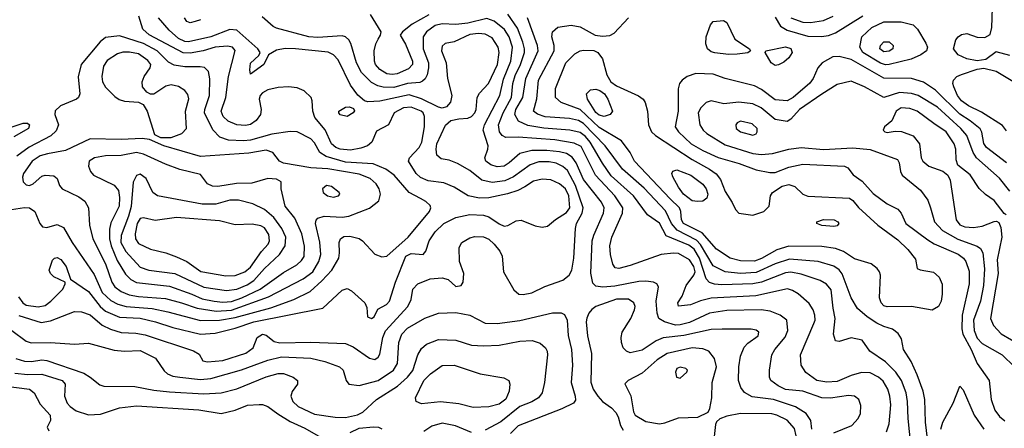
# Model space of a CAD drawing. Extents: x 1173029 to 1307123, y 522559 to 678521.
# Tile 15 of 256: x 1189467 to 1195173, y 544789 to 547154. Entities that reach past the tile are written whole.
import ezdxf

# ---------------------------------------------------------------- set-up
doc = ezdxf.new("R2010")
doc.units = 0

msp = doc.modelspace()

# ---------------------------------------------------------------- linework, layer by layer
at = {"layer": '0CON10XD'}
for points in [[(1189459.7, 545549.7), (1189484.6, 545515), (1189505, 545501.9), (1189575, 545493), (1189615, 545500.8), (1189647.9, 545525), (1189716.7, 545595), (1189731.2, 545625), (1189730, 545635), (1189665, 545666.4), (1189646.5, 545685), (1189638.2, 545705), (1189658, 545762), (1189668.8, 545775), (1189685, 545778.6), (1189705, 545765.6), (1189737.1, 545725), (1189762, 545652), (1189865, 545581.6), (1189933.6, 545493.6), (1189965, 545466.8), (1190045, 545433.4), (1190165, 545426.1), (1190255, 545404.8), (1190355, 545373), (1190515, 545333.5), (1190600.8, 545339.2), (1190715, 545368), (1190824.3, 545405.7), (1191224.5, 545485.5), (1191335, 545588.6), (1191365, 545598.6), (1191390, 545585), (1191466.7, 545515), (1191479.3, 545489.3), (1191483.3, 545435), (1191505, 545424.2), (1191522, 545435), (1191541.9, 545478.1), (1191592, 545505), (1191610.6, 545525), (1191645.5, 545635.5), (1191704.9, 545785.1), (1191735, 545800.5), (1191805.4, 545794.6), (1191820.5, 545815), (1191840, 545875), (1191875, 545926.8), (1191925, 545973.9), (1191995, 546010), (1192075, 546025.9), (1192155, 546023.6), (1192185, 546014.1), (1192245, 545972), (1192275, 545958.9), (1192295, 545962.3), (1192345, 545990.4), (1192374, 545994), (1192455, 545961.9), (1192495, 545953.1), (1192525, 545960), (1192571.8, 545998.2), (1192635, 546037.9), (1192654.4, 546065.6), (1192649.1, 546135), (1192630.8, 546175), (1192594.5, 546205), (1192545, 546227.8), (1192495, 546231.6), (1192445, 546219.1), (1192395, 546187.6), (1192354, 546166), (1192294.1, 546145.9), (1192185, 546124), (1192132, 546122), (1192065.3, 546135.3), (1191984.7, 546184.7), (1191925, 546209.2), (1191835, 546222.4), (1191790.3, 546240.3), (1191764.7, 546265), (1191719.6, 546335), (1191726.7, 546355), (1191781.2, 546415), (1191796.8, 546445), (1191813.5, 546535), (1191812.4, 546595), (1191804.7, 546615), (1191792.9, 546625), (1191735, 546647.8), (1191691.1, 546645), (1191637.1, 546615), (1191604.4, 546545.6), (1191535, 546510), (1191508.6, 546445), (1191482.5, 546425), (1191445, 546410.8), (1191385, 546399.8), (1191325.2, 546405.2), (1191300, 546415), (1191273.4, 546435), (1191237.6, 546517.6), (1191178.3, 546588.3), (1191165.3, 546625), (1191162.7, 546685), (1191155.6, 546705), (1191115, 546742.5), (1191075, 546760), (1191025, 546765.3), (1190965, 546761.9), (1190905, 546747.8), (1190875, 546731.6), (1190860.6, 546715), (1190854.2, 546695), (1190866.4, 546635), (1190862.5, 546605), (1190838.2, 546571.8), (1190805, 546546.9), (1190775, 546541.2), (1190725.2, 546545.2), (1190675, 546567.6), (1190646.9, 546595), (1190635.3, 546625), (1190661.9, 546705), (1190677.1, 546825), (1190715, 546976), (1190700.6, 546995), (1190672.1, 547002.1), (1190600, 546995), (1190530, 546975), (1190455, 546960), (1190415, 546963), (1190216.8, 547066.8), (1190180.5, 547100.5), (1190156.8, 547175)], [(1194185, 544762.4), (1194288.5, 544805), (1194326.2, 544845), (1194340.4, 544875), (1194342, 544922), (1194329.4, 544955), (1194303.8, 544975), (1194269.1, 544979.1), (1194166.3, 544963.7), (1194115, 544965.3), (1194005, 545003.9), (1193905, 545014.4), (1193861.8, 545035), (1193820.6, 545065), (1193813.1, 545085), (1193813.1, 545125), (1193825.4, 545215), (1193843.1, 545245), (1193903.6, 545316.4), (1193918.9, 545355), (1193912.9, 545415), (1193874, 545444), (1193816.9, 545466.9), (1193764.3, 545474.3), (1193565, 545471.2), (1193465, 545454.8), (1193348.3, 545401.7), (1193295, 545387.3), (1193266.9, 545386.9), (1193204.4, 545405), (1193171.8, 545425), (1193160.4, 545455), (1193155.2, 545524.7), (1193168.5, 545608.5), (1193160, 545625), (1193140, 545635), (1193095, 545641.6), (1193055, 545639.2), (1192915, 545612.9), (1192846.4, 545606.4), (1192805, 545612.9), (1192788.8, 545628.8), (1192776.4, 545686.4), (1192784.8, 545875), (1192793.3, 545906.7), (1192850, 546035), (1192854.2, 546065), (1192838.1, 546098.1), (1192735, 546230.3), (1192691.9, 546325), (1192667.8, 546357.8), (1192635, 546379.7), (1192595, 546390.3), (1192522, 546398), (1192435, 546397.4), (1192365, 546380.6), (1192303.7, 546326.3), (1192275, 546306.8), (1192235, 546302.5), (1192197.1, 546315), (1192167.8, 546335), (1192161.8, 546355), (1192180.8, 546405), (1192181.3, 546425), (1192153.2, 546515), (1192161, 546545), (1192248.9, 546715), (1192270.4, 546809.6), (1192312.7, 546915), (1192322.1, 546995), (1192303, 547055), (1192277.5, 547097.5), (1192216.5, 547146.6), (1192175, 547161), (1192065, 547133.7), (1191995, 547125.9), (1191915, 547130.5), (1191875, 547121), (1191824.1, 547085), (1191804.7, 547055), (1191806.1, 546985), (1191836.1, 546905), (1191837.1, 546875), (1191827.9, 546835), (1191817.2, 546812.8), (1191801.7, 546798.3), (1191785, 546791.6), (1191715, 546784.8), (1191635, 546762.3), (1191573.6, 546763.6), (1191541.6, 546771.6), (1191505, 546790.5), (1191448.8, 546848.8), (1191419.1, 546905), (1191386.2, 547016.2), (1191375, 547037.3), (1191355, 547056.2), (1191335, 547060.4), (1191195, 547050.7), (1191142.5, 547055), (1190955, 547105.8), (1190935.7, 547115.7), (1190871.4, 547171.4)], [(1191837.2, 547182.8), (1191742.3, 547127.7), (1191685.6, 547084.4), (1191672, 547065), (1191703.3, 547013.3), (1191742.8, 546915), (1191742.5, 546895), (1191720.4, 546869.6), (1191655, 546841.6), (1191625, 546836.3), (1191595, 546841.9), (1191555, 546866.1), (1191529.6, 546895), (1191522.7, 546915), (1191521.2, 546975), (1191531.1, 547015), (1191545, 547041.2), (1191558.8, 547065), (1191561.2, 547085), (1191499.2, 547185)], [(1194490.5, 544769.5), (1194504.7, 544815.3), (1194514.7, 544925), (1194510.2, 544975), (1194498.1, 545015), (1194471.8, 545061.8), (1194444.5, 545085), (1194395, 545110.6), (1194345, 545112.5), (1194284.8, 545095.2), (1194205, 545059.5), (1194145, 545055.7), (1194086.4, 545066.4), (1194022.8, 545112.8), (1193995.4, 545155), (1193990.9, 545215), (1194070, 545395), (1194076.1, 545416.1), (1194074.6, 545445), (1194064.5, 545475), (1194041.1, 545511.1), (1193977.6, 545567.6), (1193945, 545587.3), (1193915.9, 545595.9), (1193733.8, 545556.2), (1193475, 545542), (1193412.5, 545527.5), (1193354.5, 545504.5), (1193285.8, 545495.8), (1193281.9, 545515), (1193306, 545554), (1193328.6, 545615), (1193373.2, 545675), (1193380.5, 545695), (1193374.1, 545725), (1193348.8, 545765), (1193285, 545801.7), (1193256.1, 545803.9), (1193184.8, 545795.2), (1193005, 545730.7), (1192940, 545715), (1192918.3, 545718.3), (1192905, 545738.8), (1192890.7, 545795), (1192887.2, 545845), (1192898.7, 545895), (1192960.6, 546035), (1192963.2, 546065), (1192916.3, 546135), (1192804.3, 546255), (1192720, 546420), (1192679.8, 546439.8), (1192568.2, 546458.2), (1192356.5, 546473.5), (1192285, 546472.6), (1192263.5, 546483.5), (1192246.8, 546505), (1192241.7, 546545), (1192269, 546615), (1192316.4, 546703.6), (1192325.2, 546785), (1192338.9, 546831.1), (1192370.2, 546895), (1192391.9, 546965), (1192393.3, 546985), (1192383.4, 547025), (1192352, 547105), (1192295, 547187.3)], [(1193935, 547165.3), (1194005, 547139.6), (1194049, 547139), (1194125, 547148.9), (1194180.6, 547175)], [(1194112.9, 547057.1), (1194155, 547063.1), (1194195, 547078), (1194353.7, 547176.3)], [(1195015, 546915.4), (1194955, 546927.2), (1194905, 546950.8), (1194879.2, 546985), (1194892.5, 547037.5), (1194904.8, 547055.3), (1194925, 547069.5), (1194955, 547073.8), (1195015, 547052.7), (1195059.4, 547050.6), (1195090.8, 547069.2), (1195101.1, 547108.9), (1195103.8, 547223.8)], [(1189461.4, 545441.4), (1189592.4, 545402.4), (1189645, 545410.8), (1189785, 545465.5), (1189825, 545463.6), (1189875, 545445.3), (1189945.5, 545385.5), (1189992.6, 545362.6), (1190055, 545343.2), (1190139.8, 545339.8), (1190195, 545330.8), (1190475, 545237.1), (1190507.6, 545217.6), (1190529.2, 545179.2), (1190555, 545173.5), (1190645, 545182), (1190776.9, 545225), (1190820, 545255), (1190843.1, 545315), (1190875, 545333.8), (1190895, 545327.7), (1190942.2, 545292.2), (1190974, 545284), (1191155, 545287.1), (1191355, 545279.7), (1191400.1, 545260.1), (1191495, 545195.4), (1191525, 545188.2), (1191545, 545201.1), (1191555, 545217.5), (1191572, 545315), (1191587.1, 545352.9), (1191716, 545495), (1191736.4, 545535), (1191745.6, 545595), (1191774.1, 545625.9), (1191845, 545654), (1191915, 545660.4), (1191950.9, 545650.9), (1191995, 545609.4), (1192026, 545615), (1192038, 545635), (1192040, 545685), (1192015.7, 545755.7), (1192014.4, 545835), (1192030, 545865), (1192075, 545892.5), (1192105, 545898.5), (1192155, 545897.5), (1192185, 545884.6), (1192217.5, 545855), (1192250.4, 545815), (1192263.9, 545785), (1192270.8, 545695), (1192330.1, 545590.1), (1192358.8, 545565), (1192385, 545563.1), (1192435, 545572.7), (1192510.2, 545609.8), (1192615, 545647.5), (1192652.1, 545675), (1192667.6, 545705), (1192678.8, 545775), (1192687.3, 545945), (1192694.7, 545975), (1192726.9, 546035), (1192732.7, 546065), (1192687.7, 546195), (1192641.1, 546281.1), (1192615, 546305.3), (1192575, 546323.8), (1192535, 546331.5), (1192475, 546331.3), (1192424.8, 546315.2), (1192328, 546245), (1192278.8, 546221.2), (1192205, 546213), (1192145.5, 546225), (1192075, 546280.7), (1192005, 546321.8), (1191955, 546341.5), (1191908.9, 546348.9), (1191885, 546370), (1191880, 546405), (1191884.7, 546435), (1191935.4, 546544.6), (1191965, 546570.6), (1192011.1, 546581.1), (1192065, 546585.4), (1192085, 546594.7), (1192104.6, 546615), (1192112, 546635), (1192117.8, 546705), (1192131.7, 546728.3), (1192184.6, 546785.4), (1192235.2, 546895), (1192246.1, 546965), (1192240.3, 546995), (1192205, 547048.8), (1192165, 547071.6), (1192125.2, 547075.2), (1192075, 547069.1), (1191985, 547025.5), (1191933.5, 547016.5), (1191915, 547001.2), (1191911.2, 546975), (1191938.9, 546905), (1191946.8, 546815), (1191970.7, 546715), (1191963.6, 546676.4), (1191940, 546650), (1191915, 546643.2), (1191895, 546647.4), (1191796.3, 546696.3), (1191725, 546719.8), (1191555, 546681.9), (1191485, 546678.6), (1191465.6, 546685.6), (1191427.5, 546717.5), (1191384.8, 546774.8), (1191312.6, 546922.6), (1191285, 546951.2), (1191255, 546965.9), (1191065, 546986.7), (1191005, 546986.8), (1190955, 546978.5), (1190908.8, 546951.2), (1190881.2, 546895), (1190805, 546840), (1190800, 546865), (1190805, 546903.3), (1190852.5, 546947.5), (1190860, 546965), (1190847.1, 546985), (1190725, 547093.3), (1190685, 547098.3), (1190575.6, 547055), (1190445, 547026.2), (1190425, 547028.5), (1190387.6, 547045), (1190333.2, 547093.2), (1190271.5, 547165)], [(1190515, 547154.4), (1190484.1, 547144.1), (1190455, 547135.7), (1190435, 547144.2), (1190422.9, 547165)], [(1194630.6, 544695), (1194614.8, 544845), (1194612.5, 544945), (1194603.5, 544995), (1194576.2, 545065), (1194543.5, 545113.5), (1194485, 545174.7), (1194393.3, 545235), (1194348.9, 545298.9), (1194285, 545313.8), (1194215, 545292.5), (1194195, 545296.2), (1194182.5, 545335), (1194193.6, 545425), (1194180.5, 545485), (1194169.5, 545590.5), (1194142.8, 545622.8), (1194105, 545645.3), (1193995, 545680.8), (1193935, 545692.2), (1193905, 545688.4), (1193765, 545635.8), (1193715.6, 545625.6), (1193535, 545620.6), (1193494, 545624), (1193465, 545633.5), (1193444.8, 545654.8), (1193406.5, 545775), (1193375, 545825.2), (1193345, 545848.6), (1193213.7, 545903.7), (1193175, 545977.1), (1193104.8, 546024.7), (1193023.2, 546135), (1192895, 546251.2), (1192845, 546324.7), (1192772.4, 546445), (1192745, 546477.9), (1192715, 546501.2), (1192655, 546514.2), (1192505, 546526.5), (1192412.3, 546542.3), (1192357, 546567), (1192336.3, 546605), (1192342.6, 546635), (1192382.9, 546705), (1192399.5, 546815), (1192471.5, 546975), (1192467.7, 547005), (1192409.5, 547165)], [(1194731.4, 544695), (1194715.3, 544825), (1194712.4, 544955), (1194701.8, 545005), (1194668, 545098), (1194633.8, 545175), (1194587.8, 545245), (1194576.2, 545306.2), (1194558.7, 545338.7), (1194525, 545363.2), (1194475, 545378.4), (1194435, 545398.4), (1194379.1, 545435), (1194322.8, 545482.8), (1194285, 545544.3), (1194232.9, 545682.9), (1194215, 545707.2), (1194185, 545728.6), (1194095, 545754.8), (1193927.9, 545767.9), (1193845, 545741.2), (1193735, 545691.4), (1193645, 545685.2), (1193555.5, 545695.5), (1193485, 545729.7), (1193412.2, 545852.2), (1193389, 545879), (1193276.2, 545936.2), (1193243.8, 545975), (1193208.8, 546048.8), (1193085, 546179), (1192959.6, 546289.6), (1192860.7, 546425), (1192735, 546553.5), (1192705, 546571.5), (1192652.8, 546582.8), (1192513.1, 546593.1), (1192467.1, 546607.1), (1192444.6, 546625), (1192463.4, 546696.6), (1192473, 546805), (1192564.2, 546975), (1192565.3, 547005), (1192551.5, 547055), (1192555.4, 547084.6), (1192585, 547110.5), (1192662.8, 547122.8), (1192715, 547113.3), (1192802, 547065), (1192845, 547059.1), (1192887.3, 547062.7), (1192913, 547077), (1192995, 547165.4)], [(1193575, 546953.3), (1193495, 546962.7), (1193475, 546968.5), (1193453.5, 546985), (1193443.6, 547015), (1193444.6, 547055.4), (1193470, 547125), (1193485, 547144.2), (1193545, 547148.9), (1193565, 547138.6), (1193611.1, 547041.1), (1193696.2, 546985), (1193701.2, 546975), (1193686.6, 546963.4), (1193625, 546954.6), (1193575, 546953.3)], [(1193845, 547169.2), (1193876.7, 547116.7), (1193913.9, 547093.9), (1194035, 547060), (1194112.9, 547057.1)], [(1194485, 546892.5), (1194455, 546902), (1194352.3, 546965), (1194335.2, 546995), (1194347.3, 547055), (1194405, 547108.8), (1194475, 547141.6), (1194575, 547142.6), (1194644, 547125), (1194668.9, 547098.9), (1194718.9, 547018.9), (1194727.1, 546995), (1194721.4, 546975), (1194689.1, 546950.9), (1194633.9, 546926.1), (1194505, 546894.8), (1194485, 546892.5)], [(1190515, 545413.7), (1190625, 545414.2), (1190715, 545430.6), (1190922.6, 545487.4), (1191055.7, 545534.3), (1191149.6, 545580.4), (1191218.1, 545641.9), (1191276, 545705), (1191316.2, 545775), (1191321.1, 545805), (1191318.2, 545865), (1191326.9, 545885), (1191345, 545898.5), (1191381.1, 545901.1), (1191435, 545887.1), (1191454.5, 545874.5), (1191525, 545798), (1191565, 545782), (1191595, 545785.7), (1191717.5, 545895), (1191842.9, 546045), (1191850, 546065), (1191845, 546078.6), (1191821.1, 546101.1), (1191788.9, 546118.9), (1191724.4, 546154.4), (1191636.8, 546255), (1191588.6, 546288.6), (1191515, 546319.4), (1191355, 546330.6), (1191242.6, 546362.6), (1191206.5, 546386.5), (1191175, 546441.8), (1191155, 546464.1), (1191075, 546506.1), (1191035, 546507.5), (1190928.3, 546491.7), (1190805, 546458), (1190765, 546452.8), (1190677.3, 546457.3), (1190626.9, 546475), (1190586.4, 546516.4), (1190538.1, 546615), (1190539.5, 546635), (1190566.3, 546715), (1190568.8, 546811.2), (1190560.6, 546855), (1190537.5, 546877.5), (1190512.5, 546882.5), (1190425, 546881.7), (1190361.5, 546891.5), (1190328.7, 546908.7), (1190264.3, 546974.3), (1190185, 547015.8), (1190045, 547060.7), (1189965, 547051.8), (1189932.8, 547027.2), (1189823.8, 546895), (1189806.5, 546823.5), (1189815.5, 546725), (1189808.6, 546705), (1189795.9, 546694.1), (1189703.2, 546656.7), (1189672.9, 546627.1), (1189671.2, 546605), (1189691.5, 546545), (1189679.2, 546510.8), (1189647.7, 546482.3), (1189522.9, 546417.1), (1189451.4, 546365)], [(1194475, 546968.4), (1194452.5, 546985), (1194455.5, 547005), (1194475, 547025.5), (1194505, 547025.5), (1194528.6, 547005), (1194526.9, 546985), (1194505, 546971.6), (1194475, 546968.4)], [(1190282.3, 546472.3), (1190345, 546473.3), (1190406, 546495), (1190433.3, 546525), (1190428.7, 546625), (1190446.5, 546696.5), (1190440.7, 546720.7), (1190425, 546744.4), (1190388.3, 546768.3), (1190345, 546776.6), (1190315, 546768.8), (1190245, 546723.8), (1190225, 546722.5), (1190204, 546734), (1190179.1, 546765), (1190176.7, 546795), (1190188.8, 546825), (1190222.9, 546875), (1190226.5, 546895), (1190209.2, 546919.2), (1190155, 546956.5), (1190103.7, 546966.3), (1190064.4, 546965.6), (1190034.1, 546955.9), (1189975, 546917.3), (1189953.3, 546885), (1189942.5, 546825), (1189947.9, 546795), (1189965, 546764.4), (1190019.2, 546709.2), (1190043, 546693), (1190075, 546682.5), (1190155, 546676.4), (1190183.3, 546663.3), (1190205.8, 546625.8), (1190249.2, 546489.2), (1190282.3, 546472.3)], [(1194755, 545473.6), (1194635, 545494.6), (1194495, 545492.3), (1194475, 545497.5), (1194459.1, 545515), (1194449.6, 545545), (1194454.5, 545675), (1194450.5, 545695), (1194436.5, 545715), (1194402.2, 545742.2), (1194305, 545770.4), (1194241.8, 545811.8), (1194195, 545830.3), (1194115, 545842.2), (1193925, 545844.4), (1193855, 545822), (1193765, 545771.3), (1193725, 545757.4), (1193645, 545757.9), (1193585, 545774.3), (1193505, 545826), (1193421.3, 545921.3), (1193314.2, 545975), (1193301.4, 545995), (1193299.3, 546045), (1193291.4, 546065), (1193236.6, 546116.6), (1193030.3, 546335), (1193004.8, 546384.8), (1192953.8, 546453.8), (1192825, 546531), (1192715, 546635.2), (1192604.4, 546674.4), (1192572.3, 546705), (1192572.9, 546757.1), (1192631.2, 546905), (1192684, 546956), (1192715, 546974.7), (1192735, 546978.8), (1192795, 546975.8), (1192817.9, 546965), (1192845, 546927.5), (1192869.8, 546835), (1192893.5, 546795), (1192925, 546770.8), (1193053.3, 546713.3), (1193079.2, 546695), (1193090.8, 546675), (1193104.4, 546624.4), (1193110.5, 546545), (1193128.9, 546505), (1193151.1, 546485), (1193365, 546345.2), (1193465, 546289.8), (1193502.5, 546262.5), (1193528.5, 546228.5), (1193555, 546160), (1193596, 546096), (1193614.7, 546055), (1193635.2, 546035.2), (1193715, 546022.9), (1193778.5, 546045), (1193809.6, 546075), (1193818.2, 546135), (1193830, 546155), (1193885, 546190.3), (1193925, 546201), (1193959.2, 546189.2), (1194004.8, 546144.8), (1194035, 546132), (1194275, 546120.8), (1194295, 546107.9), (1194327.9, 546067.9), (1194439.1, 545965), (1194555, 545879.6), (1194614.4, 545825), (1194657.9, 545767.9), (1194667.5, 545715), (1194686.2, 545706.2), (1194763, 545693), (1194796, 545665), (1194812.7, 545622.7), (1194813.1, 545565), (1194806.5, 545525), (1194790.6, 545495), (1194755, 545473.6)], [(1193845, 546888.8), (1193821.2, 546905), (1193786.7, 546965), (1193790, 546975), (1193905, 546996.6), (1193935, 546987.9), (1193943.5, 546965), (1193925, 546934), (1193895, 546908.8), (1193865, 546894), (1193845, 546888.8)], [(1195205, 546947.3), (1195125, 546968.8), (1195065, 546923.5), (1195015, 546915.4)], [(1195186.4, 546326.4), (1195070, 546415), (1195055, 546437.5), (1195043.3, 546503.3), (1195033.6, 546523.6), (1194975, 546568.1), (1194915, 546607.9), (1194775, 546746.8), (1194705, 546793.7), (1194635, 546814.7), (1194475, 546815.2), (1194285, 546924.2), (1194215, 546941.5), (1194180.1, 546939.9), (1194116.9, 546905), (1194091.8, 546875), (1194064.7, 546815), (1194045, 546787.5), (1193949.6, 546705), (1193915, 546685.3), (1193845, 546690.6), (1193765, 546751.2), (1193725, 546772.2), (1193554.7, 546814.7), (1193485, 546838.2), (1193385, 546842.7), (1193335, 546825.6), (1193306, 546805), (1193290.8, 546785), (1193283.5, 546755), (1193283.3, 546625), (1193266.1, 546535), (1193284.6, 546505), (1193358, 546435), (1193425, 546396.5), (1193515, 546357.7), (1193637.2, 546322.8), (1193735, 546286.2), (1193815, 546269.4), (1193845, 546270.3), (1193925, 546301.1), (1194005, 546318.8), (1194246.2, 546306.2), (1194266.3, 546296.3), (1194297.2, 546257.2), (1194350, 546220), (1194412.5, 546147.5), (1194495, 546089.4), (1194555, 546057.1), (1194574.4, 546035), (1194602.7, 545975), (1194729.7, 545879.7), (1194767.3, 545857.3), (1194905, 545797.4), (1194936.2, 545775), (1194950.8, 545755), (1194968.5, 545698.5), (1194969.5, 545625), (1194929.6, 545445), (1194927, 545365), (1194931.6, 545335), (1194980.6, 545245), (1195015.2, 545165.2), (1195084.6, 545065), (1195097.5, 544955), (1195117.9, 544895), (1195145, 544857.5), (1195175, 544832.3)], [(1195185, 546512), (1195162.1, 546542.1), (1195039.8, 546619.8), (1194964.6, 546655), (1194924.3, 546685), (1194901.4, 546715), (1194880, 546765), (1194873.8, 546785), (1194877.5, 546805), (1194898.1, 546825), (1194925, 546837.8), (1195015, 546867.8), (1195055, 546873.3), (1195125, 546857.3), (1195231.9, 546791.9)], [(1195205, 546162.3), (1195145, 546236.8), (1195012.4, 546355), (1194993, 546385), (1194955, 546483.8), (1194920, 546525), (1194785, 546648), (1194674.5, 546715), (1194635, 546727.6), (1194565, 546733.1), (1194475, 546704.6), (1194362.9, 546765), (1194285, 546799.2), (1194205, 546778.8), (1194115, 546724.1), (1193985.3, 546635), (1193935, 546578.5), (1193915, 546564.5), (1193845, 546575.9), (1193763.2, 546645), (1193715, 546668), (1193635, 546676.5), (1193547.2, 546667.2), (1193475, 546685.3), (1193445, 546675.4), (1193413.4, 546645), (1193398.2, 546615), (1193408.5, 546545), (1193427.3, 546515), (1193449.5, 546495), (1193555, 546429.7), (1193715, 546379.3), (1193765, 546373.2), (1193830.3, 546379.7), (1193925, 546405.9), (1193995, 546414.7), (1194125, 546402.5), (1194295, 546413), (1194395, 546402.5), (1194554.3, 546345), (1194564.4, 546325), (1194570.6, 546275), (1194580.6, 546255), (1194688, 546168), (1194730.1, 546110.1), (1194746, 546065), (1194768.2, 545985), (1194814.2, 545934.2), (1194903.8, 545883.8), (1195015, 545844.1), (1195035, 545829.6), (1195049.1, 545805), (1195057.7, 545712.3), (1195052.1, 545615), (1195034.8, 545525.2), (1194993.9, 545415), (1194997.7, 545355), (1195015, 545311.6), (1195045, 545280.5), (1195161.1, 545215), (1195231.9, 545145)], [(1192855, 546594.8), (1192825, 546602), (1192805, 546616.4), (1192757.2, 546695), (1192752.7, 546725), (1192775, 546748.2), (1192805, 546752.8), (1192829.5, 546745), (1192855.3, 546725), (1192875.3, 546695), (1192901.5, 546625), (1192888.6, 546605), (1192855, 546594.8)], [(1191365, 546594.6), (1191325, 546604.5), (1191315.7, 546615), (1191315.8, 546625), (1191355, 546647.7), (1191379.1, 546649.1), (1191400.8, 546640.8), (1191406.4, 546626.4), (1191399.2, 546615), (1191365, 546594.6)], [(1195184.4, 546024.4), (1195172.5, 546032.5), (1195115, 546107.8), (1195063, 546143), (1195027.6, 546177.6), (1194975, 546256.4), (1194903.3, 546313.3), (1194894, 546344), (1194892.5, 546405), (1194882.5, 546435), (1194835, 546506.2), (1194764.3, 546554.3), (1194668.6, 546625), (1194625, 546639.7), (1194575, 546643.7), (1194545.3, 546625), (1194521.6, 546568.4), (1194478, 546535), (1194470, 546515), (1194480, 546505), (1194495, 546501.4), (1194541.3, 546508.7), (1194577.2, 546507.2), (1194645, 546482.9), (1194681.5, 546435), (1194690.4, 546355), (1194700.5, 546335), (1194735, 546306.8), (1194816.7, 546276.7), (1194845.8, 546255), (1194858.9, 546225), (1194893.9, 545995), (1194915, 545967.3), (1194945, 545955.8), (1194995, 545952.1), (1195045, 545959.3), (1195115, 545987.1), (1195127.9, 545987.9), (1195140.3, 545980.3), (1195152, 545952), (1195158.3, 545895), (1195131.4, 545765), (1195137.8, 545685), (1195093.2, 545425), (1195109.6, 545385), (1195155.2, 545335.2), (1195275, 545266.7)], [(1189423.8, 546535), (1189487.5, 546555), (1189512.5, 546555), (1189525, 546546), (1189519.2, 546525), (1189433.1, 546476.9)], [(1193715, 546486.9), (1193735, 546494.2), (1193741.4, 546505), (1193740, 546525), (1193711.9, 546551.9), (1193645, 546567.7), (1193625, 546557.8), (1193616.5, 546545), (1193618.5, 546525), (1193644, 546505), (1193715, 546486.9)], [(1190605, 545466.4), (1190695, 545473), (1190909.8, 545549.8), (1191110.4, 545655), (1191166.3, 545695), (1191201.5, 545755), (1191211.5, 545795), (1191206.8, 545866.8), (1191181.1, 545975), (1191185, 545994), (1191194.7, 546005.3), (1191232.2, 546017.8), (1191335, 546012), (1191375, 546016.9), (1191495, 546062.9), (1191548.1, 546105), (1191558.2, 546145), (1191551.2, 546175), (1191532.7, 546205), (1191498.9, 546235), (1191435, 546260.6), (1191252.1, 546292.1), (1191155, 546297.8), (1190995, 546323.7), (1190972.7, 546335), (1190933.8, 546385), (1190895, 546399.3), (1190795, 546380.9), (1190515, 546362.8), (1190302.5, 546425), (1190220.3, 546460.3), (1190177.4, 546467.4), (1190055, 546461.1), (1189875.9, 546464.1), (1189733.1, 546396.9), (1189628.2, 546378.2), (1189585, 546367.3), (1189540.4, 546335), (1189489.6, 546265), (1189483.6, 546243.6), (1189488.1, 546215), (1189505, 546199.4), (1189525, 546195.6), (1189545.4, 546204.6), (1189595, 546249.2), (1189615, 546254.2), (1189665, 546251.2), (1189683.8, 546235), (1189697.5, 546195), (1189714, 546175), (1189809.8, 546129.8), (1189844.3, 546104.3), (1189866, 546065), (1189871.2, 545965), (1189890.6, 545885), (1189965, 545741.8), (1190001.6, 545635), (1190018.5, 545608.5), (1190055, 545581.6), (1190102.5, 545562.5), (1190155, 545552.7), (1190311.2, 545541.2), (1190405, 545516.2), (1190496.2, 545483.8), (1190605, 545466.4)], [(1190645, 545519.4), (1190695, 545523.4), (1190753.8, 545543.8), (1190860.6, 545595), (1190995, 545690.3), (1191072.3, 545735), (1191100.4, 545759.6), (1191116.4, 545783.6), (1191117, 545843), (1191101.3, 545915), (1191062.4, 546005), (1191006.4, 546075), (1190982, 546175), (1190983.3, 546215), (1190955, 546230.8), (1190905, 546235.8), (1190812.2, 546207.8), (1190723.5, 546206.5), (1190615, 546189.2), (1190585, 546190), (1190554.7, 546204.7), (1190515, 546257.5), (1190395, 546288.1), (1190311.4, 546318.6), (1190185, 546375.9), (1190145, 546385.2), (1190055, 546369), (1189963.9, 546366.1), (1189901.2, 546355), (1189868.9, 546335), (1189866.8, 546306.8), (1189877.5, 546275), (1189895.4, 546255.4), (1190015, 546196.4), (1190039.3, 546165), (1190045.7, 546125), (1190042.9, 546075), (1189995, 545978), (1189987.7, 545942.3), (1189988.3, 545885), (1189996.4, 545845), (1190031.4, 545761.4), (1190080.6, 545680.6), (1190111.5, 545651.5), (1190145, 545634), (1190335, 545612), (1190465.1, 545565.1), (1190525, 545539.5), (1190595, 545524.8), (1190645, 545519.4)], [(1190665, 545586.3), (1190725, 545594.1), (1190785, 545618.8), (1190823.8, 545645), (1190885.4, 545714.6), (1190973.2, 545795), (1191005.2, 545844.8), (1191008.8, 545895), (1190986.8, 545945), (1190939.4, 546009.4), (1190885, 546055.9), (1190818.3, 546088.3), (1190735, 546109.2), (1190685, 546108.9), (1190603, 546087), (1190525, 546087), (1190265, 546134), (1190238.2, 546155), (1190199.5, 546235), (1190165, 546260.5), (1190145, 546253.3), (1190125.2, 546214.8), (1190113.1, 546073.1), (1190097.9, 546017.9), (1190054.8, 545905), (1190054.1, 545865), (1190083.1, 545813.1), (1190165, 545721.3), (1190215.2, 545705.2), (1190366.1, 545686.1), (1190535, 545606.7), (1190665, 545586.3)], [(1193395, 546101.6), (1193365, 546106.8), (1193314.7, 546145), (1193283.9, 546185), (1193252.5, 546245), (1193247.1, 546265), (1193251.7, 546278.3), (1193275, 546285.6), (1193357.1, 546255), (1193425, 546202.9), (1193445.3, 546175), (1193454.6, 546145), (1193448.6, 546121.4), (1193425, 546104.5), (1193395, 546101.6)], [(1191285, 546128.1), (1191315, 546134.3), (1191323.3, 546145), (1191318.8, 546155), (1191275, 546188.1), (1191245, 546194.3), (1191221.4, 546175), (1191225, 546154), (1191251.2, 546135), (1191285, 546128.1)], [(1189395, 546051.6), (1189495, 546067.5), (1189525, 546065.3), (1189554.4, 546044.4), (1189583, 545975), (1189600, 545955), (1189625, 545952), (1189685, 545968.1), (1189720.9, 545950.9), (1189772, 545865), (1189898.6, 545678.6), (1189944.9, 545574.9), (1189995, 545528.1), (1190035, 545507.5), (1190083.7, 545493.7), (1190235, 545482.1), (1190325, 545463), (1190515, 545413.7)], [(1190661.9, 545671.9), (1190715, 545673.9), (1190770.9, 545695), (1190805, 545721.4), (1190867.6, 545812.4), (1190906.3, 545855), (1190915.2, 545874.8), (1190911.3, 545911.3), (1190885, 545949.6), (1190865, 545961.3), (1190815, 545970.3), (1190716.1, 545966.1), (1190625, 545991), (1190375, 546010), (1190252.4, 545992.4), (1190185, 546006.9), (1190165, 546002.7), (1190147.8, 545975), (1190136.3, 545915), (1190138.8, 545885), (1190155, 545859.6), (1190225, 545826.2), (1190315, 545804.6), (1190375, 545782.7), (1190435, 545754.2), (1190517, 545697), (1190661.9, 545671.9)], [(1194185, 545957.1), (1194115, 545963.3), (1194086.7, 545975), (1194086.7, 545985), (1194125, 545998.1), (1194187.5, 545995), (1194208, 545985), (1194214, 545975), (1194205, 545960.8), (1194185, 545957.1)], [(1194057.3, 544785), (1194051.8, 544835), (1194025.5, 544875), (1193963.3, 544913.3), (1193835, 544955.6), (1193712, 544972), (1193666.5, 544996.5), (1193646, 545026), (1193633.1, 545065), (1193634.6, 545144.6), (1193645, 545206.7), (1193665, 545259.2), (1193687.5, 545282.5), (1193747.1, 545325), (1193750.8, 545345), (1193735, 545356.4), (1193705, 545363.6), (1193537.2, 545362.8), (1193475, 545361.7), (1193315, 545326.7), (1193196.8, 545313.2), (1193155, 545295.3), (1193075, 545240.7), (1193005, 545225.5), (1192982.9, 545235), (1192964.5, 545255), (1192953.8, 545285), (1192952.7, 545315), (1192959.1, 545345), (1193008.8, 545425), (1193030, 545475), (1193033.8, 545495), (1193026.3, 545516.3), (1192995, 545535.9), (1192925, 545537), (1192806.2, 545493.8), (1192782.8, 545477.2), (1192765.2, 545454.8), (1192752.8, 545427.2), (1192750.6, 545405), (1192756.6, 545325), (1192781.5, 545221.5), (1192776.4, 545056.4), (1192790.7, 545015), (1192816.5, 544975), (1192844.5, 544944.5), (1192897, 544907), (1192921.6, 544881.6), (1192935, 544855.6), (1192948.4, 544805), (1192965, 544778.2)], [(1190825, 545154), (1190905, 545183.6), (1190985, 545203.7), (1191155.2, 545195.2), (1191236, 545175), (1191320, 545145), (1191342.5, 545125), (1191358.8, 545065), (1191373.8, 545043.8), (1191435, 545037.1), (1191545, 545066.3), (1191633.5, 545126.5), (1191656.5, 545165), (1191664.7, 545285), (1191680.7, 545335), (1191715, 545368.8), (1191815, 545427.2), (1191895, 545455.3), (1191995, 545460.3), (1192075.7, 545445), (1192165, 545398.2), (1192233.7, 545396.3), (1192365, 545412.5), (1192555, 545458.5), (1192605, 545456.7), (1192625, 545447.5), (1192640.4, 545415), (1192646.3, 545326.3), (1192665.3, 545245), (1192670.7, 545155), (1192662.3, 545055), (1192686.9, 544975), (1192687.1, 544952.9), (1192675.7, 544934.3), (1192608.2, 544901.7), (1192355, 544803.1), (1192310.5, 544759.5)], [(1189422.2, 545355), (1189505, 545294.5), (1189533.1, 545283.1), (1189645, 545286.7), (1189785, 545276.7), (1189865, 545282.9), (1190015, 545240.8), (1190075, 545235.8), (1190165, 545238.6), (1190255, 545194.7), (1190305, 545121.5), (1190324.4, 545104.4), (1190355, 545091.7), (1190394.8, 545084.8), (1190515, 545072.5), (1190575, 545078.1), (1190752.6, 545127.4), (1190825, 545154)], [(1189444.2, 545194.2), (1189495, 545177), (1189535, 545175.6), (1189595, 545185.6), (1189625, 545181.1), (1189838, 545108), (1189875.9, 545085.9), (1189931.4, 545041.4), (1189955, 545032.7), (1190135, 545032), (1190245, 545010.3), (1190335, 545000.7), (1190535, 544988.9), (1190635, 544994.7), (1190725, 545017.9), (1190895, 545086.9), (1190965, 545106), (1190996.7, 545106.7), (1191052, 545085), (1191077.5, 545065), (1191077.1, 545045), (1191047, 545003), (1191038.5, 544975), (1191049.2, 544945), (1191080.5, 544915), (1191175, 544871.6), (1191295, 544853.7), (1191355, 544852.4), (1191425, 544867.6), (1191455, 544882.5), (1191535, 544956.5), (1191656.8, 545033.2), (1191715, 545085.3), (1191745, 545124.6), (1191775.3, 545215), (1191795, 545251.5), (1191825, 545277.1), (1191895, 545303.8), (1191995, 545299.2), (1192085, 545271.2), (1192155, 545266.9), (1192245, 545269.6), (1192365, 545293.9), (1192437.4, 545297.4), (1192482.8, 545282.8), (1192514.3, 545255), (1192524.3, 545235), (1192525.6, 545215), (1192508.2, 545055), (1192495.6, 544995), (1192474, 544966), (1192435, 544942), (1192365, 544915.9), (1192255, 544825.9), (1192165, 544778.2)], [(1193175, 544814.7), (1193205, 544820), (1193285, 544849.7), (1193396.7, 544853.3), (1193456.9, 544883.1), (1193466.8, 544903.2), (1193477.5, 544965), (1193480.7, 545055), (1193505.3, 545145), (1193493.2, 545193.2), (1193460.6, 545235), (1193425, 545249.7), (1193365, 545254.3), (1193218.6, 545221.4), (1193160.8, 545185), (1193075, 545109.1), (1192993.8, 545065), (1192973.9, 545046.1), (1193008, 544978), (1193023.6, 544885), (1193034.4, 544865), (1193095, 544827.8), (1193175, 544814.7)], [(1192095, 544909.1), (1192011.5, 544931.5), (1191905, 544942), (1191795, 544930), (1191764.4, 544944.4), (1191760.6, 544965), (1191810, 545065), (1191847.5, 545105), (1191915, 545151.8), (1191985, 545154.6), (1192135, 545104.6), (1192271.8, 545081.8), (1192301.1, 545065), (1192307.9, 545045), (1192304.1, 545005), (1192285, 544958.8), (1192245, 544929.4), (1192185, 544914.1), (1192095, 544909.1)], [(1193295, 545080), (1193333.3, 545115), (1193336.7, 545125), (1193327.5, 545135), (1193295, 545142.2), (1193274.4, 545135), (1193267.5, 545115), (1193273.8, 545085), (1193295, 545080)], [(1189438.1, 545108.1), (1189515, 545101), (1189595, 545103.2), (1189712.5, 545065), (1189730.4, 545045), (1189727.4, 544975), (1189741.4, 544935), (1189758.9, 544915), (1189795, 544890.3), (1189865, 544867.6), (1189935, 544870.4), (1190045, 544906.8), (1190145, 544918.9), (1190505, 544896.7), (1190635, 544874.1), (1190715, 544893.3), (1190787.6, 544922.4), (1190855, 544927.9), (1190875, 544927.3), (1190905, 544915.4), (1190963.5, 544873.5), (1191035, 544828.6), (1191119.4, 544789.4), (1191265, 544706.9)], [(1189295.2, 545045.2), (1189525, 545015.3), (1189550.4, 544995), (1189585, 544928.5), (1189644.4, 544865), (1189645.6, 544835), (1189625.7, 544795), (1189635.8, 544775)], [(1194805.5, 544784.5), (1194816.4, 544825), (1194875.6, 544935), (1194915, 545032.5), (1194935, 545012.5), (1194998, 544865), (1195053.9, 544785)], [(1193665, 544436.4), (1193725, 544444.4), (1193844.3, 544465.7), (1193935.2, 544555), (1193953.8, 544595), (1193964.9, 544665), (1193965.8, 544745.8), (1193957.9, 544787.9), (1193915, 544836.2), (1193855, 544865.7), (1193825, 544872.9), (1193644.2, 544875.8), (1193565, 544860), (1193525, 544844), (1193504.2, 544825.8), (1193498.8, 544811.2), (1193481.9, 544655), (1193487.4, 544595), (1193515, 544530.5), (1193530.8, 544505), (1193562.8, 544475), (1193625, 544443.5), (1193665, 544436.4)], [(1191383.1, 544765), (1191435, 544790.5), (1191518, 544798), (1191545.5, 544795.5), (1191565.7, 544785.7)], [(1192085, 544765.3), (1191993.4, 544803.4), (1191915, 544818), (1191855, 544800.7), (1191809.2, 544770.8)]]:
    msp.add_lwpolyline(points, dxfattribs=at)

doc.saveas('drawing.dxf')
